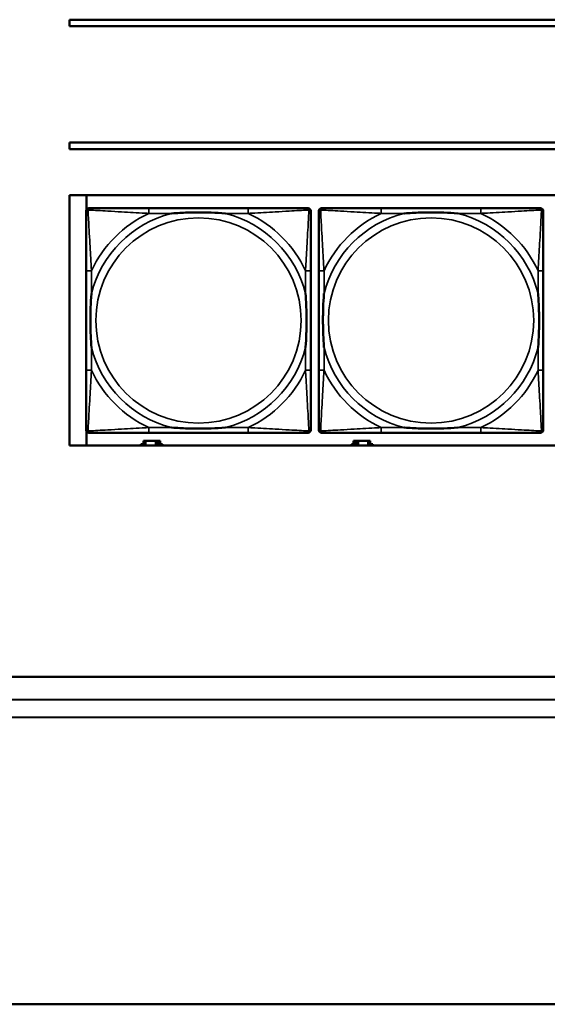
# Model space of a CAD drawing. Header units: inches. Extents: x 1.9 to 64.4, y 1.6 to 69.2.
# Tile 41 of 256: x 22.2 to 23.9, y 42 to 45. Entities that reach past the tile are written whole.
import ezdxf

# ---------------------------------------------------------------- set-up
doc = ezdxf.new("R2010")
doc.units = ezdxf.units.IN
doc.header["$MEASUREMENT"] = 0
doc.layers.add('Visible (ANSI)', color=7, linetype='Continuous', lineweight=50)
doc.layers.add('Visible Narrow (ANSI)', color=7, linetype='Continuous', lineweight=35)

msp = doc.modelspace()

# ---------------------------------------------------------------- linework, layer by layer
at = {"layer": 'Visible (ANSI)'}
for p, q in [((22.395, 44.9716), (33.1875, 44.9716)), ((22.395, 44.9516), (22.395, 44.9716)), ((33.1875, 44.9516), (22.395, 44.9516)), ((22.395, 44.5763), (22.395, 44.5963)), ((22.395, 44.5963), (33.41, 44.5963)), ((33.41, 44.5763), (22.395, 44.5763)), ((22.395, 43.6716), (22.395, 44.4363)), ((22.395, 44.4363), (45.17, 44.4363)), ((22.4471, 44.3908), (22.4471, 44.4363)), ((22.4545, 44.396), (22.4585, 44.396)), ((22.9411, 44.396), (22.6372, 44.396)), ((23.1199, 44.396), (23.1238, 44.396)), ((23.1645, 44.396), (23.1685, 44.396)), ((23.6511, 44.396), (23.3472, 44.396)), ((23.8299, 44.396), (23.8338, 44.396)), ((22.4466, 43.7189), (22.4466, 44.3881)), ((23.1317, 44.3881), (23.1317, 44.3842)), ((23.1566, 43.7189), (23.1566, 44.3881)), ((23.8417, 44.3881), (23.8417, 44.3842)), ((22.4466, 44.2055), (22.4466, 43.9015)), ((23.1317, 43.9015), (23.1317, 44.2055)), ((23.1566, 44.2055), (23.1566, 43.9015)), ((23.8417, 43.9015), (23.8417, 44.2055)), ((22.4471, 43.6716), (22.4471, 43.7162)), ((23.1238, 43.711), (22.4545, 43.711)), ((22.6372, 43.711), (22.9411, 43.711)), ((23.1317, 43.7228), (23.1317, 43.7189)), ((23.8338, 43.711), (23.1645, 43.711)), ((23.3472, 43.711), (23.6511, 43.711)), ((23.8417, 43.7228), (23.8417, 43.7189)), ((45.17, 43.6716), (22.395, 43.6716)), ((22.6135, 43.6716), (22.6135, 43.6761)), ((22.6135, 43.6761), (22.6216, 43.6761)), ((22.6274, 43.6866), (22.6216, 43.6866)), ((22.6216, 43.6866), (22.6216, 43.6716)), ((22.6274, 43.6866), (22.6587, 43.6866)), ((22.6274, 43.6716), (22.6274, 43.6866)), ((22.6587, 43.6716), (22.6587, 43.6866)), ((22.6587, 43.6866), (22.6628, 43.6866)), ((22.6628, 43.6866), (22.6628, 43.6716)), ((22.6628, 43.6866), (22.6667, 43.6866)), ((22.6726, 43.6866), (22.6667, 43.6866)), ((22.6667, 43.6866), (22.6667, 43.6716)), ((22.6726, 43.6716), (22.6726, 43.6866)), ((22.6726, 43.6761), (22.6791, 43.6761)), ((22.6791, 43.6761), (22.6791, 43.6716)), ((23.2561, 43.6716), (23.2561, 43.6761)), ((23.2561, 43.6761), (23.2626, 43.6761)), ((23.2684, 43.6866), (23.2626, 43.6866)), ((23.2626, 43.6866), (23.2626, 43.6716)), ((23.2684, 43.6866), (23.2724, 43.6866)), ((23.2684, 43.6716), (23.2684, 43.6866)), ((23.2724, 43.6716), (23.2724, 43.6866)), ((23.2724, 43.6866), (23.2765, 43.6866)), ((23.2765, 43.6866), (23.2765, 43.6716)), ((23.2765, 43.6866), (23.3077, 43.6866)), ((23.3077, 43.6866), (23.3077, 43.6716)), ((23.3136, 43.6866), (23.3077, 43.6866)), ((23.3136, 43.6716), (23.3136, 43.6866)), ((23.3136, 43.6761), (23.3217, 43.6761)), ((23.3217, 43.6761), (23.3217, 43.6716)), ((21.545, 42.9663), (53.3725, 42.9663)), ((21.4755, 42.8967), (25.7411, 42.8949)), ((25.9437, 42.8412), (21.4219, 42.8431)), ((21.835, 41.9663), (45.3187, 41.9663))]:
    msp.add_line(p, q, dxfattribs=at)
for centre, radius, start, end in [((22.4545, 44.3881), 0.00787, 90, 180), ((22.4585, 44.3842), 0.0118, 90, 180), ((23.1199, 44.3842), 0.0118, 0, 90), ((23.1238, 44.3881), 0.00787, 0, 90), ((23.1645, 44.3881), 0.00787, 90, 180), ((23.1685, 44.3842), 0.0118, 90, 180), ((23.8299, 44.3842), 0.0118, 0, 90), ((23.8338, 44.3881), 0.00787, 0, 90), ((22.4585, 43.7228), 0.0118, 180, 270), ((22.4545, 43.7189), 0.00787, 180, 270), ((23.1199, 43.7228), 0.0118, 270, 360), ((23.1238, 43.7189), 0.00787, 270, 0), ((23.1685, 43.7228), 0.0118, 180, 270), ((23.1645, 43.7189), 0.00787, 180, 270), ((23.8299, 43.7228), 0.0118, 270, 360), ((23.8338, 43.7189), 0.00787, 270, 0)]:
    msp.add_arc(centre, radius, start, end, dxfattribs=at)
for points, knots in [([(22.6372, 44.396), (22.6336, 44.396), (22.63, 44.396), (22.6264, 44.396), (22.5932, 44.396), (22.5595, 44.396), (22.5287, 44.396), (22.5017, 44.396), (22.4762, 44.396), (22.4627, 44.396), (22.4611, 44.396), (22.4597, 44.396), (22.4585, 44.396)], [0, 0, 0, 0, 0.0272471, 0.0272471, 0.0272471, 0.2790553, 0.2790553, 0.2790553, 0.4988354, 0.4988354, 0.4988354, 0.5252205, 0.5252205, 0.5252205, 0.5252205]), ([(23.1199, 44.396), (23.105, 44.396), (23.0634, 44.396), (23.0227, 44.396), (22.9962, 44.396), (22.9683, 44.396), (22.9411, 44.396)], [-0.5252205, -0.5252205, -0.5252205, -0.5252205, -0.20743, -0.20743, -0.20743, 0, 0, 0, 0]), ([(23.3472, 44.396), (23.3436, 44.396), (23.34, 44.396), (23.3364, 44.396), (23.3032, 44.396), (23.2695, 44.396), (23.2387, 44.396), (23.2117, 44.396), (23.1862, 44.396), (23.1727, 44.396), (23.1711, 44.396), (23.1697, 44.396), (23.1685, 44.396)], [0, 0, 0, 0, 0.0272471, 0.0272471, 0.0272471, 0.2790553, 0.2790553, 0.2790553, 0.4988354, 0.4988354, 0.4988354, 0.5252205, 0.5252205, 0.5252205, 0.5252205]), ([(23.8299, 44.396), (23.815, 44.396), (23.7734, 44.396), (23.7327, 44.396), (23.7062, 44.396), (23.6783, 44.396), (23.6511, 44.396)], [-0.5252205, -0.5252205, -0.5252205, -0.5252205, -0.20743, -0.20743, -0.20743, 0, 0, 0, 0]), ([(22.4466, 44.3842), (22.4466, 44.3693), (22.4466, 44.3277), (22.4466, 44.2871), (22.4466, 44.2605), (22.4466, 44.2327), (22.4466, 44.2055)], [-0.5252205, -0.5252205, -0.5252205, -0.5252205, -0.20743, -0.20743, -0.20743, 0, 0, 0, 0]), ([(22.7064, 44.3803), (22.7068, 44.3803), (22.7073, 44.3803), (22.7238, 44.3816), (22.7398, 44.3824), (22.7628, 44.3831), (22.7695, 44.3833), (22.7787, 44.3834), (22.7811, 44.3834), (22.7852, 44.3834), (22.7868, 44.3834), (22.79, 44.3834), (22.7915, 44.3834), (22.7951, 44.3834), (22.7971, 44.3834), (22.8033, 44.3834), (22.8074, 44.3833), (22.8171, 44.3831), (22.8227, 44.3829), (22.8425, 44.3822), (22.8566, 44.3814), (22.871, 44.3803), (22.8715, 44.3803), (22.8719, 44.3803)], [-0.416114, -0.416114, -0.416114, -0.416114, -0.4127691, -0.4127691, -0.2896446, -0.2896446, -0.2388934, -0.2388934, -0.2201881, -0.2201881, -0.2080204, -0.2080204, -0.196499, -0.196499, -0.1809939, -0.1809939, -0.149741, -0.149741, -0.1073162, -0.1073162, 0, 0, 0.0033356, 0.0033356, 0.0033356, 0.0033356]), ([(23.1317, 44.2055), (23.1317, 44.209), (23.1317, 44.2126), (23.1317, 44.2162), (23.1317, 44.2494), (23.1317, 44.2831), (23.1317, 44.314), (23.1317, 44.3409), (23.1317, 44.3665), (23.1317, 44.3799), (23.1317, 44.3815), (23.1317, 44.383), (23.1317, 44.3842)], [0, 0, 0, 0, 0.0272471, 0.0272471, 0.0272471, 0.2790553, 0.2790553, 0.2790553, 0.4988354, 0.4988354, 0.4988354, 0.5252205, 0.5252205, 0.5252205, 0.5252205]), ([(23.1566, 44.3842), (23.1566, 44.3693), (23.1566, 44.3277), (23.1566, 44.2871), (23.1566, 44.2605), (23.1566, 44.2327), (23.1566, 44.2055)], [-0.5252205, -0.5252205, -0.5252205, -0.5252205, -0.20743, -0.20743, -0.20743, 0, 0, 0, 0]), ([(23.4164, 44.3803), (23.4168, 44.3803), (23.4173, 44.3803), (23.4338, 44.3816), (23.4498, 44.3824), (23.4728, 44.3831), (23.4795, 44.3833), (23.4887, 44.3834), (23.4911, 44.3834), (23.4952, 44.3834), (23.4968, 44.3834), (23.5, 44.3834), (23.5015, 44.3834), (23.5051, 44.3834), (23.5071, 44.3834), (23.5133, 44.3834), (23.5174, 44.3833), (23.5271, 44.3831), (23.5327, 44.3829), (23.5525, 44.3822), (23.5666, 44.3814), (23.581, 44.3803), (23.5815, 44.3803), (23.5819, 44.3803)], [-0.416114, -0.416114, -0.416114, -0.416114, -0.4127691, -0.4127691, -0.2896446, -0.2896446, -0.2388934, -0.2388934, -0.2201881, -0.2201881, -0.2080204, -0.2080204, -0.196499, -0.196499, -0.1809939, -0.1809939, -0.149741, -0.149741, -0.1073162, -0.1073162, 0, 0, 0.0033356, 0.0033356, 0.0033356, 0.0033356]), ([(23.8417, 44.2055), (23.8417, 44.209), (23.8417, 44.2126), (23.8417, 44.2162), (23.8417, 44.2494), (23.8417, 44.2831), (23.8417, 44.314), (23.8417, 44.3409), (23.8417, 44.3665), (23.8417, 44.3799), (23.8417, 44.3815), (23.8417, 44.383), (23.8417, 44.3842)], [0, 0, 0, 0, 0.0272471, 0.0272471, 0.0272471, 0.2790553, 0.2790553, 0.2790553, 0.4988354, 0.4988354, 0.4988354, 0.5252205, 0.5252205, 0.5252205, 0.5252205]), ([(22.4624, 43.9708), (22.4624, 43.9712), (22.4623, 43.9716), (22.4611, 43.9881), (22.4602, 44.0042), (22.4595, 44.0271), (22.4594, 44.0338), (22.4593, 44.043), (22.4592, 44.0455), (22.4592, 44.0496), (22.4592, 44.0512), (22.4592, 44.0543), (22.4592, 44.0558), (22.4592, 44.0594), (22.4592, 44.0615), (22.4593, 44.0676), (22.4594, 44.0718), (22.4596, 44.0815), (22.4597, 44.0871), (22.4604, 44.1069), (22.4612, 44.1209), (22.4623, 44.1354), (22.4624, 44.1358), (22.4624, 44.1362)], [-0.416114, -0.416114, -0.416114, -0.416114, -0.4127691, -0.4127691, -0.2896446, -0.2896446, -0.2388934, -0.2388934, -0.2201881, -0.2201881, -0.2080204, -0.2080204, -0.196499, -0.196499, -0.1809939, -0.1809939, -0.149741, -0.149741, -0.1073162, -0.1073162, 0, 0, 0.0033356, 0.0033356, 0.0033356, 0.0033356]), ([(23.1159, 44.1362), (23.116, 44.1358), (23.116, 44.1354), (23.1172, 44.1189), (23.1181, 44.1028), (23.1188, 44.0799), (23.1189, 44.0732), (23.1191, 44.064), (23.1191, 44.0615), (23.1191, 44.0574), (23.1191, 44.0558), (23.1191, 44.0527), (23.1191, 44.0512), (23.1191, 44.0476), (23.1191, 44.0456), (23.119, 44.0394), (23.119, 44.0352), (23.1188, 44.0255), (23.1186, 44.0199), (23.1179, 44.0002), (23.1171, 43.9861), (23.116, 43.9716), (23.116, 43.9712), (23.1159, 43.9708)], [-0.416114, -0.416114, -0.416114, -0.416114, -0.4127691, -0.4127691, -0.2896446, -0.2896446, -0.2388934, -0.2388934, -0.2201881, -0.2201881, -0.2080204, -0.2080204, -0.196499, -0.196499, -0.1809939, -0.1809939, -0.149741, -0.149741, -0.1073162, -0.1073162, 0, 0, 0.0033356, 0.0033356, 0.0033356, 0.0033356]), ([(23.1724, 43.9708), (23.1724, 43.9712), (23.1723, 43.9716), (23.1711, 43.9881), (23.1702, 44.0042), (23.1695, 44.0271), (23.1694, 44.0338), (23.1693, 44.043), (23.1692, 44.0455), (23.1692, 44.0496), (23.1692, 44.0512), (23.1692, 44.0543), (23.1692, 44.0558), (23.1692, 44.0594), (23.1692, 44.0615), (23.1693, 44.0676), (23.1694, 44.0718), (23.1696, 44.0815), (23.1697, 44.0871), (23.1704, 44.1069), (23.1712, 44.1209), (23.1723, 44.1354), (23.1724, 44.1358), (23.1724, 44.1362)], [-0.416114, -0.416114, -0.416114, -0.416114, -0.4127691, -0.4127691, -0.2896446, -0.2896446, -0.2388934, -0.2388934, -0.2201881, -0.2201881, -0.2080204, -0.2080204, -0.196499, -0.196499, -0.1809939, -0.1809939, -0.149741, -0.149741, -0.1073162, -0.1073162, 0, 0, 0.0033356, 0.0033356, 0.0033356, 0.0033356]), ([(23.8259, 44.1362), (23.826, 44.1358), (23.826, 44.1354), (23.8272, 44.1189), (23.8281, 44.1028), (23.8288, 44.0799), (23.8289, 44.0732), (23.8291, 44.064), (23.8291, 44.0615), (23.8291, 44.0574), (23.8291, 44.0558), (23.8291, 44.0527), (23.8291, 44.0512), (23.8291, 44.0476), (23.8291, 44.0456), (23.829, 44.0394), (23.829, 44.0352), (23.8288, 44.0255), (23.8286, 44.0199), (23.8279, 44.0002), (23.8271, 43.9861), (23.826, 43.9716), (23.826, 43.9712), (23.8259, 43.9708)], [-0.416114, -0.416114, -0.416114, -0.416114, -0.4127691, -0.4127691, -0.2896446, -0.2896446, -0.2388934, -0.2388934, -0.2201881, -0.2201881, -0.2080204, -0.2080204, -0.196499, -0.196499, -0.1809939, -0.1809939, -0.149741, -0.149741, -0.1073162, -0.1073162, 0, 0, 0.0033356, 0.0033356, 0.0033356, 0.0033356]), ([(22.4466, 43.9015), (22.4466, 43.8743), (22.4466, 43.8465), (22.4466, 43.8199), (22.4466, 43.7793), (22.4466, 43.7377), (22.4466, 43.7228)], [3.9382945, 3.9382945, 3.9382945, 3.9382945, 4.1457245, 4.1457245, 4.1457245, 4.463515, 4.463515, 4.463515, 4.463515]), ([(23.1317, 43.7228), (23.1317, 43.7377), (23.1317, 43.7793), (23.1317, 43.8199), (23.1317, 43.8465), (23.1317, 43.8743), (23.1317, 43.9015)], [-0.5252205, -0.5252205, -0.5252205, -0.5252205, -0.20743, -0.20743, -0.20743, 0, 0, 0, 0]), ([(23.1566, 43.9015), (23.1566, 43.8743), (23.1566, 43.8465), (23.1566, 43.8199), (23.1566, 43.7793), (23.1566, 43.7377), (23.1566, 43.7228)], [3.9382945, 3.9382945, 3.9382945, 3.9382945, 4.1457245, 4.1457245, 4.1457245, 4.463515, 4.463515, 4.463515, 4.463515]), ([(23.8417, 43.7228), (23.8417, 43.7377), (23.8417, 43.7793), (23.8417, 43.8199), (23.8417, 43.8465), (23.8417, 43.8743), (23.8417, 43.9015)], [-0.5252205, -0.5252205, -0.5252205, -0.5252205, -0.20743, -0.20743, -0.20743, 0, 0, 0, 0]), ([(22.4585, 43.711), (22.4733, 43.711), (22.5149, 43.711), (22.5556, 43.711), (22.5821, 43.711), (22.61, 43.711), (22.6372, 43.711)], [-0.5252205, -0.5252205, -0.5252205, -0.5252205, -0.20743, -0.20743, -0.20743, 0, 0, 0, 0]), ([(22.8719, 43.7267), (22.8715, 43.7267), (22.871, 43.7267), (22.8566, 43.7256), (22.8425, 43.7248), (22.8227, 43.7241), (22.8171, 43.7239), (22.8074, 43.7237), (22.8033, 43.7236), (22.7971, 43.7236), (22.7951, 43.7236), (22.7915, 43.7236), (22.79, 43.7236), (22.7868, 43.7236), (22.7852, 43.7236), (22.7811, 43.7236), (22.7787, 43.7236), (22.7695, 43.7237), (22.7628, 43.7239), (22.7398, 43.7246), (22.7238, 43.7254), (22.7073, 43.7267), (22.7068, 43.7267), (22.7064, 43.7267)], [-0.4149464, -0.4149464, -0.4149464, -0.4149464, -0.41162, -0.41162, -0.3046026, -0.3046026, -0.2622958, -0.2622958, -0.23113, -0.23113, -0.215668, -0.215668, -0.2041787, -0.2041787, -0.1920448, -0.1920448, -0.1733916, -0.1733916, -0.1227817, -0.1227817, 0, 0, 0.0033356, 0.0033356, 0.0033356, 0.0033356]), ([(22.9411, 43.711), (22.9683, 43.711), (22.9962, 43.711), (23.0227, 43.711), (23.0634, 43.711), (23.105, 43.711), (23.1199, 43.711)], [3.9382945, 3.9382945, 3.9382945, 3.9382945, 4.1457245, 4.1457245, 4.1457245, 4.463515, 4.463515, 4.463515, 4.463515]), ([(23.1685, 43.711), (23.1833, 43.711), (23.2249, 43.711), (23.2656, 43.711), (23.2921, 43.711), (23.32, 43.711), (23.3472, 43.711)], [-0.5252205, -0.5252205, -0.5252205, -0.5252205, -0.20743, -0.20743, -0.20743, 0, 0, 0, 0]), ([(23.5819, 43.7267), (23.5815, 43.7267), (23.581, 43.7267), (23.5666, 43.7256), (23.5525, 43.7248), (23.5327, 43.7241), (23.5271, 43.7239), (23.5174, 43.7237), (23.5133, 43.7236), (23.5071, 43.7236), (23.5051, 43.7236), (23.5015, 43.7236), (23.5, 43.7236), (23.4968, 43.7236), (23.4952, 43.7236), (23.4911, 43.7236), (23.4887, 43.7236), (23.4795, 43.7237), (23.4728, 43.7239), (23.4498, 43.7246), (23.4338, 43.7254), (23.4173, 43.7267), (23.4168, 43.7267), (23.4164, 43.7267)], [-0.4149464, -0.4149464, -0.4149464, -0.4149464, -0.41162, -0.41162, -0.3046026, -0.3046026, -0.2622958, -0.2622958, -0.23113, -0.23113, -0.215668, -0.215668, -0.2041787, -0.2041787, -0.1920448, -0.1920448, -0.1733916, -0.1733916, -0.1227817, -0.1227817, 0, 0, 0.0033356, 0.0033356, 0.0033356, 0.0033356]), ([(23.6511, 43.711), (23.6783, 43.711), (23.7062, 43.711), (23.7327, 43.711), (23.7734, 43.711), (23.815, 43.711), (23.8299, 43.711)], [3.9382945, 3.9382945, 3.9382945, 3.9382945, 4.1457245, 4.1457245, 4.1457245, 4.463515, 4.463515, 4.463515, 4.463515])]:
    msp.add_open_spline(points, degree=3, knots=knots, dxfattribs=at)
at = {"layer": 'Visible Narrow (ANSI)'}
for p, q in [((22.6372, 44.396), (22.6372, 44.3803)), ((22.9411, 44.396), (22.9411, 44.3803)), ((23.3472, 44.396), (23.3472, 44.3803)), ((23.6511, 44.396), (23.6511, 44.3803)), ((22.6372, 44.3803), (22.7064, 44.3803)), ((22.8719, 44.3803), (22.9411, 44.3803)), ((23.3472, 44.3803), (23.4164, 44.3803)), ((23.5819, 44.3803), (23.6511, 44.3803)), ((22.4624, 44.2055), (22.4466, 44.2055)), ((22.4624, 44.1362), (22.4624, 44.2055)), ((23.1317, 44.2055), (23.1159, 44.2055)), ((23.1159, 44.2055), (23.1159, 44.1362)), ((23.1724, 44.2055), (23.1566, 44.2055)), ((23.1724, 44.1362), (23.1724, 44.2055)), ((23.8417, 44.2055), (23.8259, 44.2055)), ((23.8259, 44.2055), (23.8259, 44.1362)), ((22.4624, 43.9015), (22.4624, 43.9708)), ((23.1159, 43.9708), (23.1159, 43.9015)), ((23.1724, 43.9015), (23.1724, 43.9708)), ((23.8259, 43.9708), (23.8259, 43.9015)), ((22.4624, 43.9015), (22.4466, 43.9015)), ((23.1317, 43.9015), (23.1159, 43.9015)), ((23.1724, 43.9015), (23.1566, 43.9015)), ((23.8417, 43.9015), (23.8259, 43.9015)), ((22.6372, 43.7267), (22.6372, 43.711)), ((22.7064, 43.7267), (22.6372, 43.7267)), ((22.9411, 43.7267), (22.8719, 43.7267)), ((22.9411, 43.7267), (22.9411, 43.711)), ((23.3472, 43.7267), (23.3472, 43.711)), ((23.4164, 43.7267), (23.3472, 43.7267)), ((23.6511, 43.7267), (23.5819, 43.7267)), ((23.6511, 43.7267), (23.6511, 43.711))]:
    msp.add_line(p, q, dxfattribs=at)
for centre in [(22.7892, 44.0535), (23.4992, 44.0535)]:
    msp.add_circle(centre, 0.3133, dxfattribs=at)
for centre, radius, start, end in [((22.7892, 44.0535), 0.3371, 104.2103, 165.7897), ((22.7892, 44.0535), 0.3604, 114.9407, 155.0593), ((22.7892, 44.0535), 0.3371, 14.2103, 75.7897), ((22.7892, 44.0535), 0.3604, 24.9407, 65.0593), ((23.4992, 44.0535), 0.3371, 104.2103, 165.7897), ((23.4992, 44.0535), 0.3604, 114.9407, 155.0593), ((23.4992, 44.0535), 0.3371, 14.2103, 75.7897), ((23.4992, 44.0535), 0.3604, 24.9407, 65.0593), ((22.7892, 44.0535), 0.3371, 194.2103, 255.7897), ((22.7892, 44.0535), 0.3371, 284.2103, 345.7897), ((23.4992, 44.0535), 0.3371, 194.2103, 255.7897), ((23.4992, 44.0535), 0.3371, 284.2103, 345.7897), ((22.7892, 44.0535), 0.3604, 204.9407, 245.0593), ((22.7892, 44.0535), 0.3604, 294.9407, 335.0593), ((23.4992, 44.0535), 0.3604, 204.9407, 245.0593), ((23.4992, 44.0535), 0.3604, 294.9407, 335.0593)]:
    msp.add_arc(centre, radius, start, end, dxfattribs=at)
for points, knots in [([(22.4466, 44.3842), (22.4466, 44.3848), (22.4467, 44.3854), (22.447, 44.3864), (22.4471, 44.3868), (22.4475, 44.3875), (22.4476, 44.3877), (22.4479, 44.3881), (22.448, 44.3882), (22.4483, 44.3886), (22.4485, 44.3889), (22.4493, 44.3895), (22.4498, 44.3898), (22.4508, 44.3903), (22.4513, 44.3906), (22.4519, 44.3907)], [-0.02627331, -0.02627331, -0.02627331, -0.02627331, -0.02158775, -0.02158775, -0.01736415, -0.01736415, -0.0147244, -0.0147244, -0.01307456, -0.01307456, -0.00977487, -0.00977487, -0.00449537, -0.00449537, 0.00012419, 0.00012419, 0.00012419, 0.00012419]), ([(22.4519, 44.3907), (22.4521, 44.3913), (22.4523, 44.3919), (22.4529, 44.3929), (22.4532, 44.3934), (22.4538, 44.3941), (22.454, 44.3944), (22.4545, 44.3947), (22.4546, 44.3948), (22.455, 44.3951), (22.4552, 44.3952), (22.4559, 44.3955), (22.4563, 44.3957), (22.4573, 44.3959), (22.4578, 44.396), (22.4585, 44.396)], [-0.00012419, -0.00012419, -0.00012419, -0.00012419, 0.00449537, 0.00449537, 0.00977487, 0.00977487, 0.01307456, 0.01307456, 0.0147244, 0.0147244, 0.01736415, 0.01736415, 0.02158775, 0.02158775, 0.02627331, 0.02627331, 0.02627331, 0.02627331]), ([(22.4624, 44.2055), (22.4622, 44.2092), (22.462, 44.213), (22.4605, 44.2403), (22.459, 44.2645), (22.4568, 44.3024), (22.456, 44.3164), (22.454, 44.3516), (22.4529, 44.3718), (22.4521, 44.3872), (22.452, 44.389), (22.4519, 44.3907)], [0, 0, 0, 0, 0.0278591, 0.0278591, 0.201273, 0.201273, 0.3066357, 0.3066357, 0.475216, 0.475216, 0.5007189, 0.5007189, 0.5007189, 0.5007189]), ([(22.4519, 44.3907), (22.4536, 44.3906), (22.4555, 44.3905), (22.4709, 44.3897), (22.491, 44.3887), (22.5262, 44.3867), (22.5403, 44.3858), (22.5781, 44.3836), (22.6023, 44.3822), (22.6297, 44.3807), (22.6334, 44.3805), (22.6372, 44.3803)], [-0.5007189, -0.5007189, -0.5007189, -0.5007189, -0.475216, -0.475216, -0.3066357, -0.3066357, -0.201273, -0.201273, -0.0278591, -0.0278591, 0, 0, 0, 0]), ([(22.9411, 44.3803), (22.9449, 44.3805), (22.9486, 44.3807), (22.976, 44.3822), (23.0002, 44.3836), (23.038, 44.3858), (23.0521, 44.3867), (23.0873, 44.3887), (23.1074, 44.3897), (23.1229, 44.3905), (23.1247, 44.3906), (23.1264, 44.3907)], [0, 0, 0, 0, 0.0278591, 0.0278591, 0.201273, 0.201273, 0.3066357, 0.3066357, 0.475216, 0.475216, 0.5007189, 0.5007189, 0.5007189, 0.5007189]), ([(23.1264, 44.3907), (23.1263, 44.389), (23.1262, 44.3872), (23.1254, 44.3718), (23.1243, 44.3516), (23.1223, 44.3164), (23.1215, 44.3024), (23.1193, 44.2645), (23.1179, 44.2403), (23.1163, 44.213), (23.1161, 44.2092), (23.1159, 44.2055)], [-0.5007189, -0.5007189, -0.5007189, -0.5007189, -0.475216, -0.475216, -0.3066357, -0.3066357, -0.201273, -0.201273, -0.0278591, -0.0278591, 0, 0, 0, 0]), ([(23.1199, 44.396), (23.1205, 44.396), (23.121, 44.3959), (23.122, 44.3957), (23.1225, 44.3955), (23.1231, 44.3952), (23.1234, 44.3951), (23.1237, 44.3948), (23.1239, 44.3947), (23.1243, 44.3944), (23.1245, 44.3941), (23.1251, 44.3934), (23.1255, 44.3929), (23.126, 44.3919), (23.1262, 44.3913), (23.1264, 44.3907)], [-0.02627331, -0.02627331, -0.02627331, -0.02627331, -0.02158775, -0.02158775, -0.01736415, -0.01736415, -0.0147244, -0.0147244, -0.01307456, -0.01307456, -0.00977487, -0.00977487, -0.00449537, -0.00449537, 0.00012419, 0.00012419, 0.00012419, 0.00012419]), ([(23.1264, 44.3907), (23.127, 44.3906), (23.1275, 44.3903), (23.1286, 44.3898), (23.1291, 44.3895), (23.1298, 44.3889), (23.13, 44.3886), (23.1304, 44.3882), (23.1305, 44.3881), (23.1307, 44.3877), (23.1309, 44.3875), (23.1312, 44.3868), (23.1314, 44.3864), (23.1316, 44.3854), (23.1317, 44.3848), (23.1317, 44.3842)], [-0.00012419, -0.00012419, -0.00012419, -0.00012419, 0.00449537, 0.00449537, 0.00977487, 0.00977487, 0.01307456, 0.01307456, 0.0147244, 0.0147244, 0.01736415, 0.01736415, 0.02158775, 0.02158775, 0.02627331, 0.02627331, 0.02627331, 0.02627331]), ([(23.1566, 44.3842), (23.1566, 44.3848), (23.1567, 44.3854), (23.157, 44.3864), (23.1571, 44.3868), (23.1575, 44.3875), (23.1576, 44.3877), (23.1579, 44.3881), (23.158, 44.3882), (23.1583, 44.3886), (23.1585, 44.3889), (23.1593, 44.3895), (23.1598, 44.3898), (23.1608, 44.3903), (23.1613, 44.3906), (23.1619, 44.3907)], [-0.02627331, -0.02627331, -0.02627331, -0.02627331, -0.02158775, -0.02158775, -0.01736415, -0.01736415, -0.0147244, -0.0147244, -0.01307456, -0.01307456, -0.00977487, -0.00977487, -0.00449537, -0.00449537, 0.00012419, 0.00012419, 0.00012419, 0.00012419]), ([(23.1619, 44.3907), (23.1621, 44.3913), (23.1623, 44.3919), (23.1629, 44.3929), (23.1632, 44.3934), (23.1638, 44.3941), (23.164, 44.3944), (23.1645, 44.3947), (23.1646, 44.3948), (23.165, 44.3951), (23.1652, 44.3952), (23.1659, 44.3955), (23.1663, 44.3957), (23.1673, 44.3959), (23.1678, 44.396), (23.1685, 44.396)], [-0.00012419, -0.00012419, -0.00012419, -0.00012419, 0.00449537, 0.00449537, 0.00977487, 0.00977487, 0.01307456, 0.01307456, 0.0147244, 0.0147244, 0.01736415, 0.01736415, 0.02158775, 0.02158775, 0.02627331, 0.02627331, 0.02627331, 0.02627331]), ([(23.1724, 44.2055), (23.1722, 44.2092), (23.172, 44.213), (23.1705, 44.2403), (23.169, 44.2645), (23.1668, 44.3024), (23.166, 44.3164), (23.164, 44.3516), (23.1629, 44.3718), (23.1621, 44.3872), (23.162, 44.389), (23.1619, 44.3907)], [0, 0, 0, 0, 0.0278591, 0.0278591, 0.201273, 0.201273, 0.3066357, 0.3066357, 0.475216, 0.475216, 0.5007189, 0.5007189, 0.5007189, 0.5007189]), ([(23.1619, 44.3907), (23.1636, 44.3906), (23.1655, 44.3905), (23.1809, 44.3897), (23.201, 44.3887), (23.2362, 44.3867), (23.2503, 44.3858), (23.2881, 44.3836), (23.3123, 44.3822), (23.3397, 44.3807), (23.3434, 44.3805), (23.3472, 44.3803)], [-0.5007189, -0.5007189, -0.5007189, -0.5007189, -0.475216, -0.475216, -0.3066357, -0.3066357, -0.201273, -0.201273, -0.0278591, -0.0278591, 0, 0, 0, 0]), ([(23.6511, 44.3803), (23.6549, 44.3805), (23.6586, 44.3807), (23.686, 44.3822), (23.7102, 44.3836), (23.748, 44.3858), (23.7621, 44.3867), (23.7973, 44.3887), (23.8174, 44.3897), (23.8329, 44.3905), (23.8347, 44.3906), (23.8364, 44.3907)], [0, 0, 0, 0, 0.0278591, 0.0278591, 0.201273, 0.201273, 0.3066357, 0.3066357, 0.475216, 0.475216, 0.5007189, 0.5007189, 0.5007189, 0.5007189]), ([(23.8364, 44.3907), (23.8363, 44.389), (23.8362, 44.3872), (23.8354, 44.3718), (23.8343, 44.3516), (23.8323, 44.3164), (23.8315, 44.3024), (23.8293, 44.2645), (23.8279, 44.2403), (23.8263, 44.213), (23.8261, 44.2092), (23.8259, 44.2055)], [-0.5007189, -0.5007189, -0.5007189, -0.5007189, -0.475216, -0.475216, -0.3066357, -0.3066357, -0.201273, -0.201273, -0.0278591, -0.0278591, 0, 0, 0, 0]), ([(23.8299, 44.396), (23.8305, 44.396), (23.831, 44.3959), (23.832, 44.3957), (23.8325, 44.3955), (23.8331, 44.3952), (23.8334, 44.3951), (23.8337, 44.3948), (23.8339, 44.3947), (23.8343, 44.3944), (23.8345, 44.3941), (23.8351, 44.3934), (23.8355, 44.3929), (23.836, 44.3919), (23.8362, 44.3913), (23.8364, 44.3907)], [-0.02627331, -0.02627331, -0.02627331, -0.02627331, -0.02158775, -0.02158775, -0.01736415, -0.01736415, -0.0147244, -0.0147244, -0.01307456, -0.01307456, -0.00977487, -0.00977487, -0.00449537, -0.00449537, 0.00012419, 0.00012419, 0.00012419, 0.00012419]), ([(23.8364, 44.3907), (23.837, 44.3906), (23.8375, 44.3903), (23.8386, 44.3898), (23.8391, 44.3895), (23.8398, 44.3889), (23.84, 44.3886), (23.8404, 44.3882), (23.8405, 44.3881), (23.8407, 44.3877), (23.8409, 44.3875), (23.8412, 44.3868), (23.8414, 44.3864), (23.8416, 44.3854), (23.8417, 44.3848), (23.8417, 44.3842)], [-0.00012419, -0.00012419, -0.00012419, -0.00012419, 0.00449537, 0.00449537, 0.00977487, 0.00977487, 0.01307456, 0.01307456, 0.0147244, 0.0147244, 0.01736415, 0.01736415, 0.02158775, 0.02158775, 0.02627331, 0.02627331, 0.02627331, 0.02627331]), ([(22.4519, 43.7163), (22.452, 43.718), (22.4521, 43.7198), (22.4529, 43.7352), (22.454, 43.7554), (22.456, 43.7906), (22.4568, 43.8046), (22.459, 43.8425), (22.4605, 43.8667), (22.462, 43.894), (22.4622, 43.8978), (22.4624, 43.9015)], [-4.4390134, -4.4390134, -4.4390134, -4.4390134, -4.4135105, -4.4135105, -4.2449302, -4.2449302, -4.1395675, -4.1395675, -3.9661536, -3.9661536, -3.9382945, -3.9382945, -3.9382945, -3.9382945]), ([(23.1159, 43.9015), (23.1161, 43.8978), (23.1163, 43.894), (23.1179, 43.8667), (23.1193, 43.8425), (23.1215, 43.8046), (23.1223, 43.7906), (23.1243, 43.7554), (23.1254, 43.7352), (23.1262, 43.7198), (23.1263, 43.718), (23.1264, 43.7163)], [0, 0, 0, 0, 0.0278591, 0.0278591, 0.201273, 0.201273, 0.3066357, 0.3066357, 0.475216, 0.475216, 0.5007189, 0.5007189, 0.5007189, 0.5007189]), ([(23.1619, 43.7163), (23.162, 43.718), (23.1621, 43.7198), (23.1629, 43.7352), (23.164, 43.7554), (23.166, 43.7906), (23.1668, 43.8046), (23.169, 43.8425), (23.1705, 43.8667), (23.172, 43.894), (23.1722, 43.8978), (23.1724, 43.9015)], [-4.4390134, -4.4390134, -4.4390134, -4.4390134, -4.4135105, -4.4135105, -4.2449302, -4.2449302, -4.1395675, -4.1395675, -3.9661536, -3.9661536, -3.9382945, -3.9382945, -3.9382945, -3.9382945]), ([(23.8259, 43.9015), (23.8261, 43.8978), (23.8263, 43.894), (23.8279, 43.8667), (23.8293, 43.8425), (23.8315, 43.8046), (23.8323, 43.7906), (23.8343, 43.7554), (23.8354, 43.7352), (23.8362, 43.7198), (23.8363, 43.718), (23.8364, 43.7163)], [0, 0, 0, 0, 0.0278591, 0.0278591, 0.201273, 0.201273, 0.3066357, 0.3066357, 0.475216, 0.475216, 0.5007189, 0.5007189, 0.5007189, 0.5007189]), ([(22.4519, 43.7163), (22.4513, 43.7164), (22.4508, 43.7167), (22.4498, 43.7172), (22.4493, 43.7175), (22.4485, 43.7181), (22.4483, 43.7184), (22.448, 43.7188), (22.4479, 43.7189), (22.4476, 43.7193), (22.4475, 43.7195), (22.4471, 43.7202), (22.447, 43.7206), (22.4467, 43.7216), (22.4466, 43.7222), (22.4466, 43.7228)], [-0.00012419, -0.00012419, -0.00012419, -0.00012419, 0.00449537, 0.00449537, 0.00977487, 0.00977487, 0.01307456, 0.01307456, 0.0147244, 0.0147244, 0.01736415, 0.01736415, 0.02158775, 0.02158775, 0.02627331, 0.02627331, 0.02627331, 0.02627331]), ([(22.6372, 43.7267), (22.6334, 43.7265), (22.6297, 43.7263), (22.6023, 43.7248), (22.5781, 43.7234), (22.5403, 43.7212), (22.5262, 43.7203), (22.491, 43.7184), (22.4709, 43.7173), (22.4555, 43.7165), (22.4536, 43.7164), (22.4519, 43.7163)], [0, 0, 0, 0, 0.0278591, 0.0278591, 0.201273, 0.201273, 0.3066357, 0.3066357, 0.475216, 0.475216, 0.5007189, 0.5007189, 0.5007189, 0.5007189]), ([(22.4585, 43.711), (22.4578, 43.711), (22.4573, 43.7111), (22.4563, 43.7113), (22.4559, 43.7115), (22.4552, 43.7118), (22.455, 43.7119), (22.4546, 43.7122), (22.4545, 43.7123), (22.454, 43.7126), (22.4538, 43.7129), (22.4532, 43.7136), (22.4529, 43.7141), (22.4523, 43.7151), (22.4521, 43.7157), (22.4519, 43.7163)], [-0.02627331, -0.02627331, -0.02627331, -0.02627331, -0.02158775, -0.02158775, -0.01736415, -0.01736415, -0.0147244, -0.0147244, -0.01307456, -0.01307456, -0.00977487, -0.00977487, -0.00449537, -0.00449537, 0.00012419, 0.00012419, 0.00012419, 0.00012419]), ([(23.1264, 43.7163), (23.1247, 43.7164), (23.1229, 43.7165), (23.1074, 43.7173), (23.0873, 43.7184), (23.0521, 43.7203), (23.038, 43.7212), (23.0002, 43.7234), (22.976, 43.7248), (22.9486, 43.7263), (22.9449, 43.7265), (22.9411, 43.7267)], [-4.4390134, -4.4390134, -4.4390134, -4.4390134, -4.4135105, -4.4135105, -4.2449302, -4.2449302, -4.1395675, -4.1395675, -3.9661536, -3.9661536, -3.9382945, -3.9382945, -3.9382945, -3.9382945]), ([(23.1264, 43.7163), (23.1262, 43.7157), (23.126, 43.7151), (23.1255, 43.7141), (23.1251, 43.7136), (23.1245, 43.7129), (23.1243, 43.7126), (23.1239, 43.7123), (23.1237, 43.7122), (23.1234, 43.7119), (23.1231, 43.7118), (23.1225, 43.7115), (23.122, 43.7113), (23.121, 43.7111), (23.1205, 43.711), (23.1199, 43.711)], [-0.00012419, -0.00012419, -0.00012419, -0.00012419, 0.00449537, 0.00449537, 0.00977487, 0.00977487, 0.01307456, 0.01307456, 0.0147244, 0.0147244, 0.01736415, 0.01736415, 0.02158775, 0.02158775, 0.02627331, 0.02627331, 0.02627331, 0.02627331]), ([(23.1317, 43.7228), (23.1317, 43.7222), (23.1316, 43.7216), (23.1314, 43.7206), (23.1312, 43.7202), (23.1309, 43.7195), (23.1307, 43.7193), (23.1305, 43.7189), (23.1304, 43.7188), (23.13, 43.7184), (23.1298, 43.7181), (23.1291, 43.7175), (23.1286, 43.7172), (23.1275, 43.7167), (23.127, 43.7164), (23.1264, 43.7163)], [-0.02627331, -0.02627331, -0.02627331, -0.02627331, -0.02158775, -0.02158775, -0.01736415, -0.01736415, -0.0147244, -0.0147244, -0.01307456, -0.01307456, -0.00977487, -0.00977487, -0.00449537, -0.00449537, 0.00012419, 0.00012419, 0.00012419, 0.00012419]), ([(23.1619, 43.7163), (23.1613, 43.7164), (23.1608, 43.7167), (23.1598, 43.7172), (23.1593, 43.7175), (23.1585, 43.7181), (23.1583, 43.7184), (23.158, 43.7188), (23.1579, 43.7189), (23.1576, 43.7193), (23.1575, 43.7195), (23.1571, 43.7202), (23.157, 43.7206), (23.1567, 43.7216), (23.1566, 43.7222), (23.1566, 43.7228)], [-0.00012419, -0.00012419, -0.00012419, -0.00012419, 0.00449537, 0.00449537, 0.00977487, 0.00977487, 0.01307456, 0.01307456, 0.0147244, 0.0147244, 0.01736415, 0.01736415, 0.02158775, 0.02158775, 0.02627331, 0.02627331, 0.02627331, 0.02627331]), ([(23.3472, 43.7267), (23.3434, 43.7265), (23.3397, 43.7263), (23.3123, 43.7248), (23.2881, 43.7234), (23.2503, 43.7212), (23.2362, 43.7203), (23.201, 43.7184), (23.1809, 43.7173), (23.1655, 43.7165), (23.1636, 43.7164), (23.1619, 43.7163)], [0, 0, 0, 0, 0.0278591, 0.0278591, 0.201273, 0.201273, 0.3066357, 0.3066357, 0.475216, 0.475216, 0.5007189, 0.5007189, 0.5007189, 0.5007189]), ([(23.1685, 43.711), (23.1678, 43.711), (23.1673, 43.7111), (23.1663, 43.7113), (23.1659, 43.7115), (23.1652, 43.7118), (23.165, 43.7119), (23.1646, 43.7122), (23.1645, 43.7123), (23.164, 43.7126), (23.1638, 43.7129), (23.1632, 43.7136), (23.1629, 43.7141), (23.1623, 43.7151), (23.1621, 43.7157), (23.1619, 43.7163)], [-0.02627331, -0.02627331, -0.02627331, -0.02627331, -0.02158775, -0.02158775, -0.01736415, -0.01736415, -0.0147244, -0.0147244, -0.01307456, -0.01307456, -0.00977487, -0.00977487, -0.00449537, -0.00449537, 0.00012419, 0.00012419, 0.00012419, 0.00012419]), ([(23.8364, 43.7163), (23.8347, 43.7164), (23.8329, 43.7165), (23.8174, 43.7173), (23.7973, 43.7184), (23.7621, 43.7203), (23.748, 43.7212), (23.7102, 43.7234), (23.686, 43.7248), (23.6586, 43.7263), (23.6549, 43.7265), (23.6511, 43.7267)], [-4.4390134, -4.4390134, -4.4390134, -4.4390134, -4.4135105, -4.4135105, -4.2449302, -4.2449302, -4.1395675, -4.1395675, -3.9661536, -3.9661536, -3.9382945, -3.9382945, -3.9382945, -3.9382945]), ([(23.8364, 43.7163), (23.8362, 43.7157), (23.836, 43.7151), (23.8355, 43.7141), (23.8351, 43.7136), (23.8345, 43.7129), (23.8343, 43.7126), (23.8339, 43.7123), (23.8337, 43.7122), (23.8334, 43.7119), (23.8331, 43.7118), (23.8325, 43.7115), (23.832, 43.7113), (23.831, 43.7111), (23.8305, 43.711), (23.8299, 43.711)], [-0.00012419, -0.00012419, -0.00012419, -0.00012419, 0.00449537, 0.00449537, 0.00977487, 0.00977487, 0.01307456, 0.01307456, 0.0147244, 0.0147244, 0.01736415, 0.01736415, 0.02158775, 0.02158775, 0.02627331, 0.02627331, 0.02627331, 0.02627331]), ([(23.8417, 43.7228), (23.8417, 43.7222), (23.8416, 43.7216), (23.8414, 43.7206), (23.8412, 43.7202), (23.8409, 43.7195), (23.8407, 43.7193), (23.8405, 43.7189), (23.8404, 43.7188), (23.84, 43.7184), (23.8398, 43.7181), (23.8391, 43.7175), (23.8386, 43.7172), (23.8375, 43.7167), (23.837, 43.7164), (23.8364, 43.7163)], [-0.02627331, -0.02627331, -0.02627331, -0.02627331, -0.02158775, -0.02158775, -0.01736415, -0.01736415, -0.0147244, -0.0147244, -0.01307456, -0.01307456, -0.00977487, -0.00977487, -0.00449537, -0.00449537, 0.00012419, 0.00012419, 0.00012419, 0.00012419])]:
    msp.add_open_spline(points, degree=3, knots=knots, dxfattribs=at)

doc.saveas('drawing.dxf')
